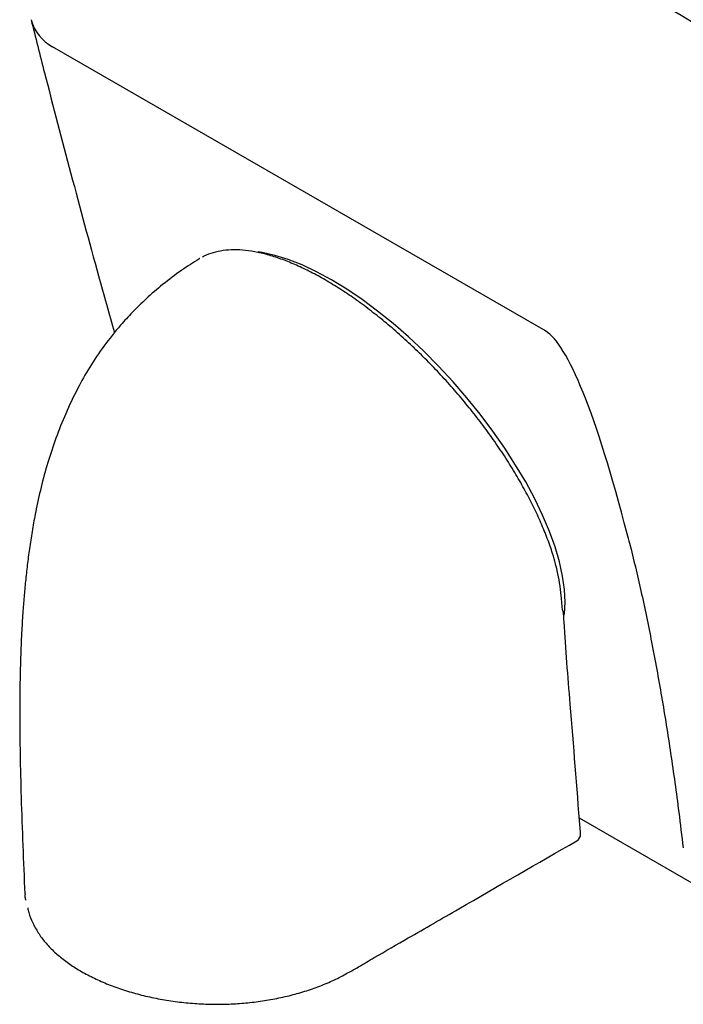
# Model space of a CAD drawing. Header units: inches. Extents: x 0.2 to 89.8, y -0.3 to 35.8.
# Tile 16 of 24: x 70.7 to 75.1, y 14.8 to 21.3. Entities that reach past the tile are written whole.
import ezdxf

# ---------------------------------------------------------------- set-up
doc = ezdxf.new("R2010")
doc.units = ezdxf.units.IN
doc.header["$MEASUREMENT"] = 0
doc.linetypes.add('SLD-Solid', pattern=[0])

msp = doc.modelspace()

# ---------------------------------------------------------------- linework, layer by layer
at = {"color": 7, "linetype": 'SLD-Solid', "lineweight": 25}
for p, q in [((74.1462788, 19.2606645), (70.894059, 21.138131)), ((74.2609412, 17.4114045), (74.2610189, 17.4096813)), ((74.3700593, 16.045097), (75.11366, 15.6158255))]:
    msp.add_line(p, q, dxfattribs=at)
at = {"color": 7, "linetype": 'SLD-Solid', "lineweight": 25, "flags": 128}
msp.add_lwpolyline([(74.2703603, 17.3825829), (74.2717251, 17.3932449), (74.2761225, 17.4694759), (74.2720527, 17.5522624), (74.2595435, 17.641039), (74.2386803, 17.7351991), (74.2096058, 17.8340996), (74.1725184, 17.9370648), (74.1276715, 18.0433915), (74.0753715, 18.1523533), (74.0159756, 18.2632058), (73.9498895, 18.3751919), (73.8775648, 18.4875465), (73.7994954, 18.5995022), (73.7162147, 18.7102942), (73.6282915, 18.8191657), (73.5363264, 18.9253729), (73.4409477, 19.0281904), (73.3428069, 19.1269158), (73.2425744, 19.2208748), (73.1409348, 19.3094254), (73.0385825, 19.3919629), (72.9362167, 19.4679233), (72.8345366, 19.5367878), (72.7342368, 19.598086), (72.6360024, 19.6513992), (72.5405045, 19.6963631), (72.4483954, 19.7326706), (72.3603043, 19.7600738), (72.2768331, 19.7783854), (72.2498502, 19.7824837)], dxfattribs=at)
at = {"color": 7, "linetype": 'SLD-Solid', "lineweight": 25}
for centre, radius, start, end in [((46.728152, -27.0700927), 58.2106199, 56.04007488, 63.965301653), ((46.0952286, -27.7824503), 57.0198312, 55.922384, 64.08299253), ((71.0327409, 21.3954031), 0.2922697, 195.66422429, 241.67323001), ((74.3284515, 15.9368602), 0.05, 299.99731173, 0), ((74.3284515, 15.9368602), 0.05, 0, 4.56252716)]:
    msp.add_arc(centre, radius, start, end, dxfattribs=at)
for start_param, end_param in [(5.57863648, 6.200256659), (5.561768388, 5.57863648)]:
    msp.add_ellipse((74.8306513, 13.3685922), major_axis=(-0.7405929, 5.9056366), ratio=0.109723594, start_param=start_param, end_param=end_param, dxfattribs=at)
for points, knots in [([(70.7513351, 21.316454), (70.7808141, 21.1998797), (70.8663599, 20.8615897), (71.0139278, 20.2982082), (71.1680994, 19.7253997), (71.2669562, 19.3739614), (71.3022747, 19.2484032)], [0, 0, 0, 0, 0.170622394, 0.495133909, 0.819626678, 1, 1, 1, 1]), ([(74.2129457, 17.7221015), (74.2067232, 17.7448846), (74.1918123, 17.7994792), (74.1596862, 17.8900726), (74.1180461, 17.9926608), (74.0692673, 18.0978519), (74.0140009, 18.2048115), (73.9525225, 18.3128957), (73.885257, 18.4213943), (73.8127325, 18.5294693), (73.7355312, 18.6362965), (73.6540655, 18.7414379), (73.5686045, 18.8446196), (73.4793943, 18.9455233), (73.3869973, 19.043468), (73.2920295, 19.1377565), (73.1951357, 19.2277074), (73.0969789, 19.3126692), (72.9984184, 19.391879), (72.9000532, 19.4648725), (72.8022479, 19.5314623), (72.7051413, 19.591541), (72.6091398, 19.6447784), (72.5148487, 19.690734), (72.4228662, 19.7289952), (72.3337736, 19.7591786), (72.248195, 19.780914), (72.166847, 19.7938686), (72.0901993, 19.7978373), (72.018404, 19.7930405), (71.9525402, 19.778437), (71.9064187, 19.7629031), (71.8845356, 19.7495264), (71.8804889, 19.7470527)], [0, 0, 0, 0, 0.02394003, 0.057366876, 0.090846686, 0.124355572, 0.157869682, 0.191364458, 0.224818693, 0.258218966, 0.291420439, 0.324425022, 0.357555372, 0.390803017, 0.424144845, 0.457551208, 0.490982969, 0.524411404, 0.557809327, 0.590951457, 0.624088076, 0.657408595, 0.690897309, 0.724530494, 0.758279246, 0.792112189, 0.8259863, 0.859778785, 0.893230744, 0.926635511, 0.959825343, 0.992570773, 1, 1, 1, 1]), ([(71.8594664, 19.7351389), (71.821694, 19.7114082), (71.7400748, 19.6601304), (71.6239322, 19.5718102), (71.5149586, 19.4782593), (71.4225352, 19.3879967), (71.3283127, 19.2849628), (71.2320142, 19.1640381), (71.1370273, 19.022434), (71.0543981, 18.87537), (70.9799342, 18.7181225), (70.9143579, 18.5542117), (70.8605743, 18.3920526), (70.8165816, 18.2283242), (70.7842226, 18.0805087), (70.7603527, 17.9501975), (70.742677, 17.8374524), (70.7280211, 17.7275876), (70.71602, 17.6212919), (70.7061094, 17.5168845), (70.6972826, 17.4047047), (70.6891761, 17.2739658), (70.682225, 17.1152754), (70.6775244, 16.9265829), (70.6761166, 16.7066848), (70.6787952, 16.4544825), (70.6859428, 16.1691376), (70.6969099, 15.861686), (70.7056357, 15.6497991), (70.7100044, 15.5437155)], [0, 0, 0, 0, 0.0297401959, 0.0642631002, 0.094891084, 0.1221758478, 0.1465227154, 0.1834040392, 0.2190297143, 0.2536602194, 0.2922882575, 0.3287258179, 0.3643422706, 0.3997661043, 0.4351363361, 0.4603734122, 0.4851835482, 0.5092885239, 0.5326366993, 0.5551767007, 0.5780905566, 0.6065757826, 0.641529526, 0.6833484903, 0.7324458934, 0.7892123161, 0.8539649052, 0.9268857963, 1, 1, 1, 1]), ([(71.8656161, 19.740024), (71.8651453, 19.7398117), (71.8626947, 19.7387064), (71.8607297, 19.737005), (71.8591422, 19.7356304)], [0, 0, 0, 0, 0.1920939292, 1, 1, 1, 1]), ([(74.7018682, 17.859213), (74.7273754, 17.7542313), (74.7802518, 17.5366043), (74.8497326, 17.1985859), (74.9151006, 16.8404953), (74.9743102, 16.4660262), (75.0210731, 16.1333888), (75.0455819, 15.9256153), (75.0547859, 15.8475884)], [0, 0, 0, 0, 0.157719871, 0.326953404, 0.505770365, 0.692226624, 0.884419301, 1, 1, 1, 1]), ([(74.2602765, 17.4112822), (74.2602545, 17.4114888), (74.2568558, 17.443433), (74.2522801, 17.5045106), (74.2408697, 17.5937646), (74.2287793, 17.6645118), (74.2168467, 17.7073069), (74.212755, 17.7219816)], [0, 0, 0, 0, 0.002228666, 0.344558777, 0.622796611, 0.870655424, 1, 1, 1, 1]), ([(74.378293, 15.9408376), (74.3773428, 15.9527387), (74.3545789, 16.2378415), (74.3258374, 16.6129691), (74.286794, 17.0713491), (74.2755113, 17.2709662), (74.2662589, 17.3860521), (74.2643918, 17.4092761)], [0, 0, 0, 0, 0.024273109, 0.5814863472, 0.7680567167, 0.9531946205, 1, 1, 1, 1]), ([(72.8410723, 15.0201245), (72.8648278, 15.0334377), (72.9245848, 15.0669272), (73.0548734, 15.1451469), (73.2777524, 15.2719316), (73.7222924, 15.5296838), (74.093363, 15.743613), (74.3534495, 15.8935578)], [0, 0, 0, 0, 0.046098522, 0.115961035, 0.264495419, 0.484478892, 1, 1, 1, 1]), ([(70.7125624, 15.5437629), (70.7116564, 15.5365354), (70.7098564, 15.5221759), (70.7143974, 15.5079878), (70.7166528, 15.5009409)], [0, 0, 0, 0, 0.503321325, 1, 1, 1, 1]), ([(70.7292012, 15.4498429), (70.7313765, 15.4395329), (70.7384282, 15.4061111), (70.7612931, 15.35107), (70.7971272, 15.2856063), (70.8431913, 15.2232141), (70.8982311, 15.1644803), (70.9619837, 15.109772), (71.0339777, 15.0589047), (71.1142949, 15.0117285), (71.2026108, 14.9685002), (71.2981433, 14.929696), (71.3999465, 14.8957816), (71.5068835, 14.8672035), (71.6176564, 14.8443532), (71.7308845, 14.8275312), (71.8452171, 14.8169294), (71.9593962, 14.812639), (72.0722062, 14.8146634), (72.1832092, 14.8229709), (72.2930315, 14.8370632), (72.4014997, 14.8571397), (72.5075591, 14.8832231), (72.6094501, 14.9149887), (72.7057811, 14.9522555), (72.7827412, 14.9880252), (72.8256005, 15.0119064), (72.8407076, 15.0203241)], [0, 0, 0, 0, 0.018415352, 0.059696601, 0.100860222, 0.141863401, 0.18265873, 0.222998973, 0.263563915, 0.304830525, 0.346715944, 0.389112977, 0.431880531, 0.474847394, 0.517785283, 0.560480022, 0.602773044, 0.64455474, 0.685778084, 0.726359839, 0.767107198, 0.808912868, 0.850913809, 0.893029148, 0.93515586, 0.977143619, 1, 1, 1, 1])]:
    msp.add_open_spline(points, degree=3, knots=knots, dxfattribs=at)

doc.saveas('drawing.dxf')
